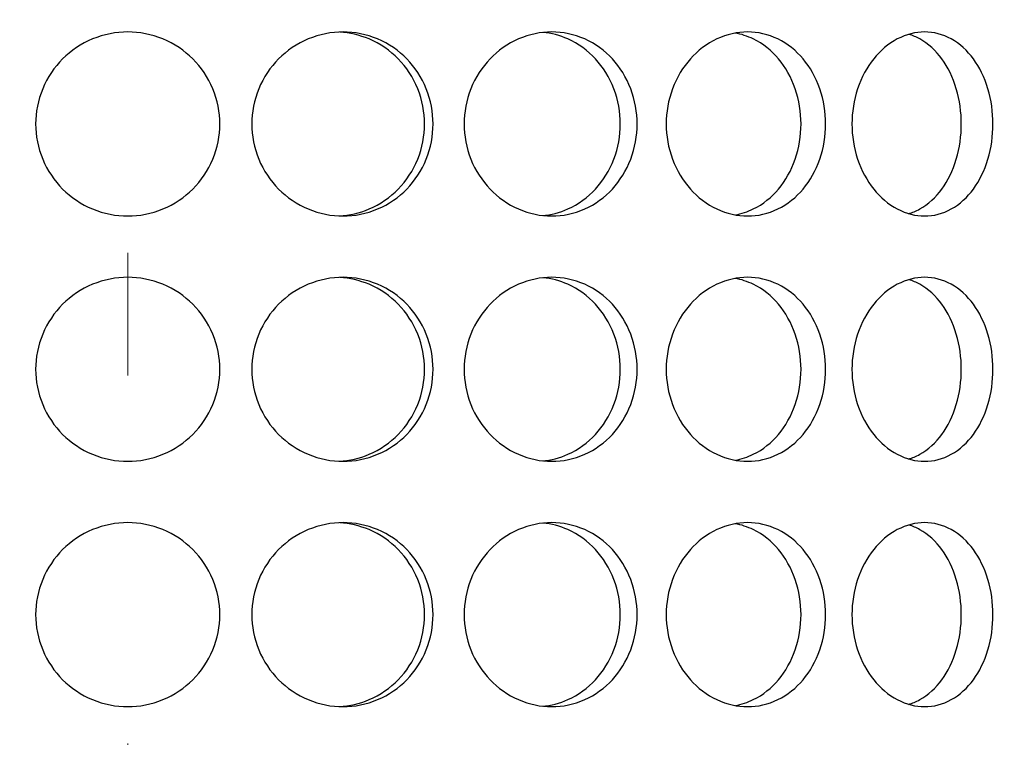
# Model space of a CAD drawing. Header units: millimetres. Extents: x 18 to 610, y -123 to 280.
# Tile 26 of 81: x 149.01 to 153.02, y 115.8 to 118.72. Entities that reach past the tile are written whole.
import ezdxf

# ---------------------------------------------------------------- set-up
doc = ezdxf.new("R2010")
doc.units = ezdxf.units.MM
doc.linetypes.add('CENTER', pattern=[8, 4.5, -1.5, 0.5, -1.5])
doc.linetypes.add('SOLID', pattern=[0])

# ---------------------------------------------------------------- blocks, each defined once
blk = doc.blocks.new('BlockOfCenters_4', base_point=(149.4534, 132.9721))
at = {"color": 6, "linetype": 'CENTER', "lineweight": 9}
blk.add_lwpolyline([(149.4534, 179.7721), (149.4534, 86.1721)], dxfattribs=at)
blk = doc.blocks.new('BlockOfViews_6')
at = {"linetype": 'SOLID', "lineweight": 30, "extrusion": (0, 0, -1)}
blk.add_circle((-149.4534, 132.9721, -114.25), 39, dxfattribs=at)
at = {"linetype": 'SOLID', "lineweight": 30}
blk.add_circle((149.4534, 132.9721, 111.75), 36.115, dxfattribs=at)
at = {"linetype": 'SOLID', "lineweight": 9, "extrusion": (0, 0, -1)}
blk.add_arc((-149.4534, 132.9721, -111.75), 37.59, 265, 175, dxfattribs=at)
at = {"linetype": 'SOLID', "lineweight": 30, "extrusion": (0, 0, -1)}
blk.add_arc((-149.4534, 132.9721, -69.235), 27.1, 119.86988, 60.13012, dxfattribs=at)
at = {"linetype": 'SOLID', "lineweight": 30}
for points, knots in [([(149.8284, 118.2971, 53.036), (149.8284, 118.25, 53.036), (149.819, 118.1998, 53.0368), (149.7807, 118.1074, 53.0394), (149.7519, 118.0652, 53.0413), (149.6853, 117.9987, 53.0448), (149.6432, 117.9698, 53.0466), (149.5508, 117.9315, 53.0493), (149.5005, 117.9221, 53.05), (149.4063, 117.9221, 53.05), (149.3561, 117.9315, 53.0493), (149.2637, 117.9698, 53.0466), (149.2216, 117.9987, 53.0448), (149.155, 118.0652, 53.0413), (149.1261, 118.1074, 53.0394), (149.0879, 118.1998, 53.0368), (149.0784, 118.25, 53.036), (149.0784, 118.3442, 53.036), (149.0879, 118.3945, 53.0368), (149.1261, 118.4868, 53.0394), (149.155, 118.529, 53.0413), (149.2216, 118.5956, 53.0448), (149.2637, 118.6244, 53.0466), (149.3561, 118.6627, 53.0493), (149.4063, 118.6721, 53.05), (149.5005, 118.6721, 53.05), (149.5508, 118.6627, 53.0493), (149.6432, 118.6244, 53.0466), (149.6853, 118.5956, 53.0448), (149.7519, 118.529, 53.0413), (149.7807, 118.4868, 53.0394), (149.819, 118.3945, 53.0368), (149.8284, 118.3442, 53.036), (149.8284, 118.2971, 53.036)], [0, 0, 0, 0, 0.141313, 0.141313, 0.282627, 0.282627, 0.42394, 0.42394, 0.565253, 0.565253, 0.706567, 0.706567, 0.84788, 0.84788, 0.989193, 0.989193, 1.130507, 1.130507, 1.27182, 1.27182, 1.413133, 1.413133, 1.554447, 1.554447, 1.69576, 1.69576, 1.837073, 1.837073, 1.978386, 1.978386, 2.1197, 2.1197, 2.261013, 2.261013, 2.261013, 2.261013]), ([(150.6972, 118.2971, 52.8944), (150.6972, 118.25, 52.8944), (150.6881, 118.1998, 52.8968), (150.6509, 118.1074, 52.906), (150.6228, 118.0652, 52.9129), (150.5578, 117.9987, 52.9279), (150.5166, 117.9698, 52.937), (150.4261, 117.9315, 52.9557), (150.3768, 117.9221, 52.9651), (150.284, 117.9221, 52.9814), (150.2344, 117.9315, 52.9895), (150.1429, 117.9698, 53.0029), (150.1011, 117.9987, 53.0084), (150.0349, 118.0652, 53.0165), (150.0062, 118.1074, 53.0197), (149.968, 118.1998, 53.0237), (149.9586, 118.25, 53.0247), (149.9586, 118.3442, 53.0247), (149.968, 118.3945, 53.0237), (150.0062, 118.4868, 53.0197), (150.0349, 118.529, 53.0165), (150.1011, 118.5956, 53.0084), (150.1429, 118.6244, 53.0029), (150.2344, 118.6627, 52.9895), (150.284, 118.6721, 52.9814), (150.3768, 118.6721, 52.9651), (150.4261, 118.6627, 52.9557), (150.5166, 118.6244, 52.937), (150.5578, 118.5956, 52.9279), (150.6228, 118.529, 52.9129), (150.6509, 118.4868, 52.906), (150.6881, 118.3945, 52.8968), (150.6972, 118.3442, 52.8944), (150.6972, 118.2971, 52.8944)], [0, 0, 0, 0, 0.141313, 0.141313, 0.282627, 0.282627, 0.42394, 0.42394, 0.565253, 0.565253, 0.706567, 0.706567, 0.84788, 0.84788, 0.989193, 0.989193, 1.130507, 1.130507, 1.27182, 1.27182, 1.413133, 1.413133, 1.554447, 1.554447, 1.69576, 1.69576, 1.837073, 1.837073, 1.978386, 1.978386, 2.1197, 2.1197, 2.261013, 2.261013, 2.261013, 2.261013]), ([(150.6624, 118.2971, 52.6969), (150.6624, 118.3442, 52.6969), (150.6533, 118.3945, 52.6993), (150.6161, 118.4868, 52.7086), (150.588, 118.529, 52.7155), (150.5231, 118.5956, 52.7307), (150.4819, 118.6244, 52.7399), (150.3984, 118.6597, 52.7572), (150.3573, 118.6691, 52.7652), (150.3174, 118.6715, 52.7724)], [0, 0, 0, 0, 0.1413181, 0.1413181, 0.2826362, 0.2826362, 0.4239542, 0.4239542, 0.5433165, 0.5433165, 0.5433165, 0.5433165]), ([(151.5283, 118.2971, 52.6041), (151.5283, 118.25, 52.6041), (151.5197, 118.1998, 52.608), (151.4846, 118.1074, 52.6235), (151.4581, 118.0652, 52.6352), (151.3968, 117.9987, 52.6612), (151.3578, 117.9698, 52.6774), (151.2719, 117.9315, 52.7115), (151.2249, 117.9221, 52.7293), (151.1364, 117.9221, 52.7615), (151.0889, 117.9315, 52.778), (151.0012, 117.9698, 52.8072), (150.961, 117.9987, 52.8198), (150.8972, 118.0652, 52.8393), (150.8695, 118.1074, 52.8474), (150.8326, 118.1998, 52.8581), (150.8235, 118.25, 52.8606), (150.8235, 118.3442, 52.8606), (150.8326, 118.3945, 52.8581), (150.8695, 118.4868, 52.8474), (150.8972, 118.529, 52.8393), (150.961, 118.5956, 52.8198), (151.0012, 118.6244, 52.8072), (151.0889, 118.6627, 52.778), (151.1364, 118.6721, 52.7615), (151.2249, 118.6721, 52.7293), (151.2719, 118.6627, 52.7115), (151.3578, 118.6244, 52.6774), (151.3968, 118.5956, 52.6612), (151.4581, 118.529, 52.6352), (151.4846, 118.4868, 52.6235), (151.5197, 118.3945, 52.608), (151.5283, 118.3442, 52.6041), (151.5283, 118.2971, 52.6041)], [0, 0, 0, 0, 0.141313, 0.141313, 0.282627, 0.282627, 0.42394, 0.42394, 0.565253, 0.565253, 0.706567, 0.706567, 0.84788, 0.84788, 0.989193, 0.989193, 1.130507, 1.130507, 1.27182, 1.27182, 1.413133, 1.413133, 1.554447, 1.554447, 1.69576, 1.69576, 1.837073, 1.837073, 1.978386, 1.978386, 2.1197, 2.1197, 2.261013, 2.261013, 2.261013, 2.261013]), ([(151.4597, 118.2971, 52.4156), (151.4597, 118.3442, 52.4156), (151.4511, 118.3945, 52.4195), (151.416, 118.4868, 52.4352), (151.3896, 118.529, 52.4469), (151.3283, 118.5956, 52.4731), (151.2893, 118.6244, 52.4893), (151.2138, 118.6581, 52.5194), (151.1789, 118.6672, 52.5328), (151.1446, 118.6705, 52.5456)], [0, 0, 0, 0, 0.1413181, 0.1413181, 0.2826362, 0.2826362, 0.4239542, 0.4239542, 0.5312291, 0.5312291, 0.5312291, 0.5312291]), ([(151.6467, 118.2971, 52.5488), (151.6467, 118.3442, 52.5488), (151.6552, 118.3945, 52.5448), (151.6897, 118.4868, 52.5279), (151.7156, 118.529, 52.5151), (151.775, 118.5956, 52.4848), (151.8125, 118.6244, 52.4654), (151.8938, 118.6627, 52.4215), (151.9376, 118.6721, 52.397), (152.0192, 118.6721, 52.3499), (152.0624, 118.6627, 52.3241), (152.1411, 118.6244, 52.2757), (152.1766, 118.5956, 52.253), (152.2325, 118.529, 52.2166), (152.2566, 118.4868, 52.2006), (152.2884, 118.3945, 52.1792), (152.2962, 118.3442, 52.1738), (152.2962, 118.25, 52.1738), (152.2884, 118.1998, 52.1792), (152.2566, 118.1074, 52.2006), (152.2325, 118.0652, 52.2166), (152.1766, 117.9987, 52.253), (152.1411, 117.9698, 52.2757), (152.0624, 117.9315, 52.3241), (152.0192, 117.9221, 52.3499), (151.9376, 117.9221, 52.397), (151.8938, 117.9315, 52.4215), (151.8125, 117.9698, 52.4654), (151.775, 117.9987, 52.4848), (151.7156, 118.0652, 52.5151), (151.6897, 118.1074, 52.5279), (151.6552, 118.1998, 52.5448), (151.6467, 118.25, 52.5488), (151.6467, 118.2971, 52.5488)], [0, 0, 0, 0, 0.141313, 0.141313, 0.282627, 0.282627, 0.42394, 0.42394, 0.565253, 0.565253, 0.706567, 0.706567, 0.84788, 0.84788, 0.989193, 0.989193, 1.130507, 1.130507, 1.27182, 1.27182, 1.413133, 1.413133, 1.554447, 1.554447, 1.69576, 1.69576, 1.837073, 1.837073, 1.978386, 1.978386, 2.1197, 2.1197, 2.261013, 2.261013, 2.261013, 2.261013]), ([(151.9288, 117.9267, 52.1707), (151.9536, 117.9312, 52.156), (151.9783, 117.9393, 52.1411), (152.041, 117.9698, 52.1023), (152.0765, 117.9987, 52.0796), (152.1324, 118.0652, 52.0431), (152.1564, 118.1074, 52.027), (152.1882, 118.1998, 52.0055), (152.1959, 118.25, 52.0001), (152.1959, 118.3442, 52.0001), (152.1882, 118.3945, 52.0055), (152.1564, 118.4868, 52.027), (152.1324, 118.529, 52.0431), (152.0765, 118.5956, 52.0796), (152.041, 118.6244, 52.1023), (151.9778, 118.6552, 52.1413), (151.9526, 118.6633, 52.1566), (151.9273, 118.6678, 52.1716)], [0.622529, 0.622529, 0.622529, 0.622529, 0.70659, 0.70659, 0.847908, 0.847908, 0.989226, 0.989226, 1.130544, 1.130544, 1.271862, 1.271862, 1.41318, 1.41318, 1.554498, 1.554498, 1.640204, 1.640204, 1.640204, 1.640204]), ([(152.9778, 118.2971, 51.6168), (152.9778, 118.25, 51.6168), (152.9711, 118.1998, 51.6234), (152.9435, 118.1074, 51.65), (152.9225, 118.0652, 51.67), (152.8738, 117.9987, 51.7155), (152.8427, 117.9698, 51.744), (152.7736, 117.9315, 51.8054), (152.7356, 117.9221, 51.8382), (152.6634, 117.9221, 51.8988), (152.6245, 117.9315, 51.9305), (152.552, 117.9698, 51.9879), (152.5185, 117.9987, 52.0136), (152.4653, 118.0652, 52.0537), (152.442, 118.1074, 52.0708), (152.411, 118.1998, 52.0934), (152.4033, 118.25, 52.0989), (152.4033, 118.3442, 52.0989), (152.411, 118.3945, 52.0934), (152.442, 118.4868, 52.0708), (152.4653, 118.529, 52.0537), (152.5185, 118.5956, 52.0136), (152.552, 118.6244, 51.9879), (152.6245, 118.6627, 51.9305), (152.6634, 118.6721, 51.8988), (152.7356, 118.6721, 51.8382), (152.7736, 118.6627, 51.8054), (152.8427, 118.6244, 51.744), (152.8738, 118.5956, 51.7155), (152.9225, 118.529, 51.67), (152.9435, 118.4868, 51.65), (152.9711, 118.3945, 51.6234), (152.9778, 118.3442, 51.6168), (152.9778, 118.2971, 51.6168)], [0, 0, 0, 0, 0.141313, 0.141313, 0.282627, 0.282627, 0.42394, 0.42394, 0.565253, 0.565253, 0.706567, 0.706567, 0.84788, 0.84788, 0.989193, 0.989193, 1.130507, 1.130507, 1.27182, 1.27182, 1.413133, 1.413133, 1.554447, 1.554447, 1.69576, 1.69576, 1.837073, 1.837073, 1.978386, 1.978386, 2.1197, 2.1197, 2.261013, 2.261013, 2.261013, 2.261013]), ([(152.8489, 118.2971, 51.4631), (152.8489, 118.3442, 51.4631), (152.8422, 118.3945, 51.4698), (152.8146, 118.4868, 51.4965), (152.7938, 118.529, 51.5165), (152.7451, 118.5956, 51.5621), (152.7141, 118.6244, 51.5907), (152.6654, 118.6514, 51.6341), (152.6506, 118.6577, 51.6471), (152.6356, 118.6624, 51.6601)], [0, 0, 0, 0, 0.1413181, 0.1413181, 0.2826362, 0.2826362, 0.4239542, 0.4239542, 0.4820884, 0.4820884, 0.4820884, 0.4820884]), ([(150.3158, 117.9227, 52.7727), (150.3561, 117.9249, 52.7654), (150.3979, 117.9343, 52.7573), (150.4819, 117.9698, 52.7399), (150.5231, 117.9987, 52.7307), (150.588, 118.0652, 52.7155), (150.6161, 118.1074, 52.7086), (150.6533, 118.1998, 52.6993), (150.6624, 118.25, 52.6969), (150.6624, 118.2971, 52.6969)], [1.7161075, 1.7161075, 1.7161075, 1.7161075, 1.8371343, 1.8371343, 1.9784523, 1.9784523, 2.1197704, 2.1197704, 2.2610885, 2.2610885, 2.2610885, 2.2610885]), ([(151.1426, 117.9235, 52.5463), (151.1775, 117.9267, 52.5334), (151.2131, 117.9359, 52.5196), (151.2893, 117.9698, 52.4893), (151.3283, 117.9987, 52.4731), (151.3896, 118.0652, 52.4469), (151.416, 118.1074, 52.4352), (151.4511, 118.1998, 52.4195), (151.4597, 118.25, 52.4156), (151.4597, 118.2971, 52.4156)], [1.7277335, 1.7277335, 1.7277335, 1.7277335, 1.8371343, 1.8371343, 1.9784523, 1.9784523, 2.1197704, 2.1197704, 2.2610885, 2.2610885, 2.2610885, 2.2610885]), ([(152.6339, 117.9314, 51.6616), (152.6495, 117.936, 51.648), (152.6648, 117.9425, 51.6345), (152.7141, 117.9698, 51.5907), (152.7451, 117.9987, 51.5621), (152.7938, 118.0652, 51.5165), (152.8146, 118.1074, 51.4965), (152.8422, 118.1998, 51.4698), (152.8489, 118.25, 51.4631), (152.8489, 118.2971, 51.4631)], [1.77681, 1.77681, 1.77681, 1.77681, 1.8371343, 1.8371343, 1.9784523, 1.9784523, 2.1197704, 2.1197704, 2.2610885, 2.2610885, 2.2610885, 2.2610885]), ([(149.8284, 117.2971, 53.036), (149.8284, 117.25, 53.036), (149.819, 117.1998, 53.0368), (149.7807, 117.1074, 53.0394), (149.7519, 117.0652, 53.0413), (149.6853, 116.9987, 53.0448), (149.6432, 116.9698, 53.0466), (149.5508, 116.9315, 53.0493), (149.5005, 116.9221, 53.05), (149.4063, 116.9221, 53.05), (149.3561, 116.9315, 53.0493), (149.2637, 116.9698, 53.0466), (149.2216, 116.9987, 53.0448), (149.155, 117.0652, 53.0413), (149.1261, 117.1074, 53.0394), (149.0879, 117.1998, 53.0368), (149.0784, 117.25, 53.036), (149.0784, 117.3442, 53.036), (149.0879, 117.3945, 53.0368), (149.1261, 117.4868, 53.0394), (149.155, 117.529, 53.0413), (149.2216, 117.5956, 53.0448), (149.2637, 117.6244, 53.0466), (149.3561, 117.6627, 53.0493), (149.4063, 117.6721, 53.05), (149.5005, 117.6721, 53.05), (149.5508, 117.6627, 53.0493), (149.6432, 117.6244, 53.0466), (149.6853, 117.5956, 53.0448), (149.7519, 117.529, 53.0413), (149.7807, 117.4868, 53.0394), (149.819, 117.3945, 53.0368), (149.8284, 117.3442, 53.036), (149.8284, 117.2971, 53.036)], [0, 0, 0, 0, 0.141313, 0.141313, 0.282627, 0.282627, 0.42394, 0.42394, 0.565253, 0.565253, 0.706567, 0.706567, 0.84788, 0.84788, 0.989193, 0.989193, 1.130507, 1.130507, 1.27182, 1.27182, 1.413133, 1.413133, 1.554447, 1.554447, 1.69576, 1.69576, 1.837073, 1.837073, 1.978386, 1.978386, 2.1197, 2.1197, 2.261013, 2.261013, 2.261013, 2.261013]), ([(150.6972, 117.2971, 52.8944), (150.6972, 117.25, 52.8944), (150.6881, 117.1998, 52.8968), (150.6509, 117.1074, 52.906), (150.6228, 117.0652, 52.9129), (150.5578, 116.9987, 52.9279), (150.5166, 116.9698, 52.937), (150.4261, 116.9315, 52.9557), (150.3768, 116.9221, 52.9651), (150.284, 116.9221, 52.9814), (150.2344, 116.9315, 52.9895), (150.1429, 116.9698, 53.0029), (150.1011, 116.9987, 53.0084), (150.0349, 117.0652, 53.0165), (150.0062, 117.1074, 53.0197), (149.968, 117.1998, 53.0237), (149.9586, 117.25, 53.0247), (149.9586, 117.3442, 53.0247), (149.968, 117.3945, 53.0237), (150.0062, 117.4868, 53.0197), (150.0349, 117.529, 53.0165), (150.1011, 117.5956, 53.0084), (150.1429, 117.6244, 53.0029), (150.2344, 117.6627, 52.9895), (150.284, 117.6721, 52.9814), (150.3768, 117.6721, 52.9651), (150.4261, 117.6627, 52.9557), (150.5166, 117.6244, 52.937), (150.5578, 117.5956, 52.9279), (150.6228, 117.529, 52.9129), (150.6509, 117.4868, 52.906), (150.6881, 117.3945, 52.8968), (150.6972, 117.3442, 52.8944), (150.6972, 117.2971, 52.8944)], [0, 0, 0, 0, 0.141313, 0.141313, 0.282627, 0.282627, 0.42394, 0.42394, 0.565253, 0.565253, 0.706567, 0.706567, 0.84788, 0.84788, 0.989193, 0.989193, 1.130507, 1.130507, 1.27182, 1.27182, 1.413133, 1.413133, 1.554447, 1.554447, 1.69576, 1.69576, 1.837073, 1.837073, 1.978386, 1.978386, 2.1197, 2.1197, 2.261013, 2.261013, 2.261013, 2.261013]), ([(150.6624, 117.2971, 52.6969), (150.6624, 117.3442, 52.6969), (150.6533, 117.3945, 52.6993), (150.6161, 117.4868, 52.7086), (150.588, 117.529, 52.7155), (150.5231, 117.5956, 52.7307), (150.4819, 117.6244, 52.7399), (150.3984, 117.6597, 52.7572), (150.3573, 117.6691, 52.7652), (150.3174, 117.6715, 52.7724)], [0, 0, 0, 0, 0.1413181, 0.1413181, 0.2826362, 0.2826362, 0.4239542, 0.4239542, 0.5433165, 0.5433165, 0.5433165, 0.5433165]), ([(151.5283, 117.2971, 52.6041), (151.5283, 117.25, 52.6041), (151.5197, 117.1998, 52.608), (151.4846, 117.1074, 52.6235), (151.4581, 117.0652, 52.6352), (151.3968, 116.9987, 52.6612), (151.3578, 116.9698, 52.6774), (151.2719, 116.9315, 52.7115), (151.2249, 116.9221, 52.7293), (151.1364, 116.9221, 52.7615), (151.0889, 116.9315, 52.778), (151.0012, 116.9698, 52.8072), (150.961, 116.9987, 52.8198), (150.8972, 117.0652, 52.8393), (150.8695, 117.1074, 52.8474), (150.8326, 117.1998, 52.8581), (150.8235, 117.25, 52.8606), (150.8235, 117.3442, 52.8606), (150.8326, 117.3945, 52.8581), (150.8695, 117.4868, 52.8474), (150.8972, 117.529, 52.8393), (150.961, 117.5956, 52.8198), (151.0012, 117.6244, 52.8072), (151.0889, 117.6627, 52.778), (151.1364, 117.6721, 52.7615), (151.2249, 117.6721, 52.7293), (151.2719, 117.6627, 52.7115), (151.3578, 117.6244, 52.6774), (151.3968, 117.5956, 52.6612), (151.4581, 117.529, 52.6352), (151.4846, 117.4868, 52.6235), (151.5197, 117.3945, 52.608), (151.5283, 117.3442, 52.6041), (151.5283, 117.2971, 52.6041)], [0, 0, 0, 0, 0.141313, 0.141313, 0.282627, 0.282627, 0.42394, 0.42394, 0.565253, 0.565253, 0.706567, 0.706567, 0.84788, 0.84788, 0.989193, 0.989193, 1.130507, 1.130507, 1.27182, 1.27182, 1.413133, 1.413133, 1.554447, 1.554447, 1.69576, 1.69576, 1.837073, 1.837073, 1.978386, 1.978386, 2.1197, 2.1197, 2.261013, 2.261013, 2.261013, 2.261013]), ([(151.4597, 117.2971, 52.4156), (151.4597, 117.3442, 52.4156), (151.4511, 117.3945, 52.4195), (151.416, 117.4868, 52.4352), (151.3896, 117.529, 52.4469), (151.3283, 117.5956, 52.4731), (151.2893, 117.6244, 52.4893), (151.2138, 117.6581, 52.5194), (151.1789, 117.6672, 52.5328), (151.1446, 117.6705, 52.5456)], [0, 0, 0, 0, 0.1413181, 0.1413181, 0.2826362, 0.2826362, 0.4239542, 0.4239542, 0.5312291, 0.5312291, 0.5312291, 0.5312291]), ([(151.6467, 117.2971, 52.5488), (151.6467, 117.3442, 52.5488), (151.6552, 117.3945, 52.5448), (151.6897, 117.4868, 52.5279), (151.7156, 117.529, 52.5151), (151.775, 117.5956, 52.4848), (151.8125, 117.6244, 52.4654), (151.8938, 117.6627, 52.4215), (151.9376, 117.6721, 52.397), (152.0192, 117.6721, 52.3499), (152.0624, 117.6627, 52.3241), (152.1411, 117.6244, 52.2757), (152.1766, 117.5956, 52.253), (152.2325, 117.529, 52.2166), (152.2566, 117.4868, 52.2006), (152.2884, 117.3945, 52.1792), (152.2962, 117.3442, 52.1738), (152.2962, 117.25, 52.1738), (152.2884, 117.1998, 52.1792), (152.2566, 117.1074, 52.2006), (152.2325, 117.0652, 52.2166), (152.1766, 116.9987, 52.253), (152.1411, 116.9698, 52.2757), (152.0624, 116.9315, 52.3241), (152.0192, 116.9221, 52.3499), (151.9376, 116.9221, 52.397), (151.8938, 116.9315, 52.4215), (151.8125, 116.9698, 52.4654), (151.775, 116.9987, 52.4848), (151.7156, 117.0652, 52.5151), (151.6897, 117.1074, 52.5279), (151.6552, 117.1998, 52.5448), (151.6467, 117.25, 52.5488), (151.6467, 117.2971, 52.5488)], [0, 0, 0, 0, 0.141313, 0.141313, 0.282627, 0.282627, 0.42394, 0.42394, 0.565253, 0.565253, 0.706567, 0.706567, 0.84788, 0.84788, 0.989193, 0.989193, 1.130507, 1.130507, 1.27182, 1.27182, 1.413133, 1.413133, 1.554447, 1.554447, 1.69576, 1.69576, 1.837073, 1.837073, 1.978386, 1.978386, 2.1197, 2.1197, 2.261013, 2.261013, 2.261013, 2.261013]), ([(151.9288, 116.9267, 52.1707), (151.9536, 116.9312, 52.156), (151.9783, 116.9393, 52.1411), (152.041, 116.9698, 52.1023), (152.0765, 116.9987, 52.0796), (152.1324, 117.0652, 52.0431), (152.1564, 117.1074, 52.027), (152.1882, 117.1998, 52.0055), (152.1959, 117.25, 52.0001), (152.1959, 117.3442, 52.0001), (152.1882, 117.3945, 52.0055), (152.1564, 117.4868, 52.027), (152.1324, 117.529, 52.0431), (152.0765, 117.5956, 52.0796), (152.041, 117.6244, 52.1023), (151.9778, 117.6552, 52.1413), (151.9526, 117.6633, 52.1566), (151.9273, 117.6678, 52.1716)], [0.622529, 0.622529, 0.622529, 0.622529, 0.70659, 0.70659, 0.847908, 0.847908, 0.989226, 0.989226, 1.130544, 1.130544, 1.271862, 1.271862, 1.41318, 1.41318, 1.554498, 1.554498, 1.640204, 1.640204, 1.640204, 1.640204]), ([(152.9778, 117.2971, 51.6168), (152.9778, 117.25, 51.6168), (152.9711, 117.1998, 51.6234), (152.9435, 117.1074, 51.65), (152.9225, 117.0652, 51.67), (152.8738, 116.9987, 51.7155), (152.8427, 116.9698, 51.744), (152.7736, 116.9315, 51.8054), (152.7356, 116.9221, 51.8382), (152.6634, 116.9221, 51.8988), (152.6245, 116.9315, 51.9305), (152.552, 116.9698, 51.9879), (152.5185, 116.9987, 52.0136), (152.4653, 117.0652, 52.0537), (152.442, 117.1074, 52.0708), (152.411, 117.1998, 52.0934), (152.4033, 117.25, 52.0989), (152.4033, 117.3442, 52.0989), (152.411, 117.3945, 52.0934), (152.442, 117.4868, 52.0708), (152.4653, 117.529, 52.0537), (152.5185, 117.5956, 52.0136), (152.552, 117.6244, 51.9879), (152.6245, 117.6627, 51.9305), (152.6634, 117.6721, 51.8988), (152.7356, 117.6721, 51.8382), (152.7736, 117.6627, 51.8054), (152.8427, 117.6244, 51.744), (152.8738, 117.5956, 51.7155), (152.9225, 117.529, 51.67), (152.9435, 117.4868, 51.65), (152.9711, 117.3945, 51.6234), (152.9778, 117.3442, 51.6168), (152.9778, 117.2971, 51.6168)], [0, 0, 0, 0, 0.141313, 0.141313, 0.282627, 0.282627, 0.42394, 0.42394, 0.565253, 0.565253, 0.706567, 0.706567, 0.84788, 0.84788, 0.989193, 0.989193, 1.130507, 1.130507, 1.27182, 1.27182, 1.413133, 1.413133, 1.554447, 1.554447, 1.69576, 1.69576, 1.837073, 1.837073, 1.978386, 1.978386, 2.1197, 2.1197, 2.261013, 2.261013, 2.261013, 2.261013]), ([(152.8489, 117.2971, 51.4631), (152.8489, 117.3442, 51.4631), (152.8422, 117.3945, 51.4698), (152.8146, 117.4868, 51.4965), (152.7938, 117.529, 51.5165), (152.7451, 117.5956, 51.5621), (152.7141, 117.6244, 51.5907), (152.6654, 117.6514, 51.6341), (152.6506, 117.6577, 51.6471), (152.6356, 117.6624, 51.6601)], [0, 0, 0, 0, 0.1413181, 0.1413181, 0.2826362, 0.2826362, 0.4239542, 0.4239542, 0.4820884, 0.4820884, 0.4820884, 0.4820884]), ([(150.3158, 116.9227, 52.7727), (150.3561, 116.9249, 52.7654), (150.3979, 116.9343, 52.7573), (150.4819, 116.9698, 52.7399), (150.5231, 116.9987, 52.7307), (150.588, 117.0652, 52.7155), (150.6161, 117.1074, 52.7086), (150.6533, 117.1998, 52.6993), (150.6624, 117.25, 52.6969), (150.6624, 117.2971, 52.6969)], [1.7161075, 1.7161075, 1.7161075, 1.7161075, 1.8371343, 1.8371343, 1.9784523, 1.9784523, 2.1197704, 2.1197704, 2.2610885, 2.2610885, 2.2610885, 2.2610885]), ([(151.1426, 116.9235, 52.5463), (151.1775, 116.9267, 52.5334), (151.2131, 116.9359, 52.5196), (151.2893, 116.9698, 52.4893), (151.3283, 116.9987, 52.4731), (151.3896, 117.0652, 52.4469), (151.416, 117.1074, 52.4352), (151.4511, 117.1998, 52.4195), (151.4597, 117.25, 52.4156), (151.4597, 117.2971, 52.4156)], [1.7277335, 1.7277335, 1.7277335, 1.7277335, 1.8371343, 1.8371343, 1.9784523, 1.9784523, 2.1197704, 2.1197704, 2.2610885, 2.2610885, 2.2610885, 2.2610885]), ([(152.6339, 116.9314, 51.6616), (152.6495, 116.936, 51.648), (152.6648, 116.9425, 51.6345), (152.7141, 116.9698, 51.5907), (152.7451, 116.9987, 51.5621), (152.7938, 117.0652, 51.5165), (152.8146, 117.1074, 51.4965), (152.8422, 117.1998, 51.4698), (152.8489, 117.25, 51.4631), (152.8489, 117.2971, 51.4631)], [1.77681, 1.77681, 1.77681, 1.77681, 1.8371343, 1.8371343, 1.9784523, 1.9784523, 2.1197704, 2.1197704, 2.2610885, 2.2610885, 2.2610885, 2.2610885]), ([(149.8284, 116.2971, 53.036), (149.8284, 116.25, 53.036), (149.819, 116.1998, 53.0368), (149.7807, 116.1074, 53.0394), (149.7519, 116.0652, 53.0413), (149.6853, 115.9987, 53.0448), (149.6432, 115.9698, 53.0466), (149.5508, 115.9315, 53.0493), (149.5005, 115.9221, 53.05), (149.4063, 115.9221, 53.05), (149.3561, 115.9315, 53.0493), (149.2637, 115.9698, 53.0466), (149.2216, 115.9987, 53.0448), (149.155, 116.0652, 53.0413), (149.1261, 116.1074, 53.0394), (149.0879, 116.1998, 53.0368), (149.0784, 116.25, 53.036), (149.0784, 116.3442, 53.036), (149.0879, 116.3945, 53.0368), (149.1261, 116.4868, 53.0394), (149.155, 116.529, 53.0413), (149.2216, 116.5956, 53.0448), (149.2637, 116.6244, 53.0466), (149.3561, 116.6627, 53.0493), (149.4063, 116.6721, 53.05), (149.5005, 116.6721, 53.05), (149.5508, 116.6627, 53.0493), (149.6432, 116.6244, 53.0466), (149.6853, 116.5956, 53.0448), (149.7519, 116.529, 53.0413), (149.7807, 116.4868, 53.0394), (149.819, 116.3945, 53.0368), (149.8284, 116.3442, 53.036), (149.8284, 116.2971, 53.036)], [0, 0, 0, 0, 0.141313, 0.141313, 0.282627, 0.282627, 0.42394, 0.42394, 0.565253, 0.565253, 0.706567, 0.706567, 0.84788, 0.84788, 0.989193, 0.989193, 1.130507, 1.130507, 1.27182, 1.27182, 1.413133, 1.413133, 1.554447, 1.554447, 1.69576, 1.69576, 1.837073, 1.837073, 1.978386, 1.978386, 2.1197, 2.1197, 2.261013, 2.261013, 2.261013, 2.261013]), ([(150.6972, 116.2971, 52.8944), (150.6972, 116.25, 52.8944), (150.6881, 116.1998, 52.8968), (150.6509, 116.1074, 52.906), (150.6228, 116.0652, 52.9129), (150.5578, 115.9987, 52.9279), (150.5166, 115.9698, 52.937), (150.4261, 115.9315, 52.9557), (150.3768, 115.9221, 52.9651), (150.284, 115.9221, 52.9814), (150.2344, 115.9315, 52.9895), (150.1429, 115.9698, 53.0029), (150.1011, 115.9987, 53.0084), (150.0349, 116.0652, 53.0165), (150.0062, 116.1074, 53.0197), (149.968, 116.1998, 53.0237), (149.9586, 116.25, 53.0247), (149.9586, 116.3442, 53.0247), (149.968, 116.3945, 53.0237), (150.0062, 116.4868, 53.0197), (150.0349, 116.529, 53.0165), (150.1011, 116.5956, 53.0084), (150.1429, 116.6244, 53.0029), (150.2344, 116.6627, 52.9895), (150.284, 116.6721, 52.9814), (150.3768, 116.6721, 52.9651), (150.4261, 116.6627, 52.9557), (150.5166, 116.6244, 52.937), (150.5578, 116.5956, 52.9279), (150.6228, 116.529, 52.9129), (150.6509, 116.4868, 52.906), (150.6881, 116.3945, 52.8968), (150.6972, 116.3442, 52.8944), (150.6972, 116.2971, 52.8944)], [0, 0, 0, 0, 0.141313, 0.141313, 0.282627, 0.282627, 0.42394, 0.42394, 0.565253, 0.565253, 0.706567, 0.706567, 0.84788, 0.84788, 0.989193, 0.989193, 1.130507, 1.130507, 1.27182, 1.27182, 1.413133, 1.413133, 1.554447, 1.554447, 1.69576, 1.69576, 1.837073, 1.837073, 1.978386, 1.978386, 2.1197, 2.1197, 2.261013, 2.261013, 2.261013, 2.261013]), ([(150.6624, 116.2971, 52.6969), (150.6624, 116.3442, 52.6969), (150.6533, 116.3945, 52.6993), (150.6161, 116.4868, 52.7086), (150.588, 116.529, 52.7155), (150.5231, 116.5956, 52.7307), (150.4819, 116.6244, 52.7399), (150.3984, 116.6597, 52.7572), (150.3573, 116.6691, 52.7652), (150.3174, 116.6715, 52.7724)], [0, 0, 0, 0, 0.1413181, 0.1413181, 0.2826362, 0.2826362, 0.4239542, 0.4239542, 0.5433165, 0.5433165, 0.5433165, 0.5433165]), ([(151.5283, 116.2971, 52.6041), (151.5283, 116.25, 52.6041), (151.5197, 116.1998, 52.608), (151.4846, 116.1074, 52.6235), (151.4581, 116.0652, 52.6352), (151.3968, 115.9987, 52.6612), (151.3578, 115.9698, 52.6774), (151.2719, 115.9315, 52.7115), (151.2249, 115.9221, 52.7293), (151.1364, 115.9221, 52.7615), (151.0889, 115.9315, 52.778), (151.0012, 115.9698, 52.8072), (150.961, 115.9987, 52.8198), (150.8972, 116.0652, 52.8393), (150.8695, 116.1074, 52.8474), (150.8326, 116.1998, 52.8581), (150.8235, 116.25, 52.8606), (150.8235, 116.3442, 52.8606), (150.8326, 116.3945, 52.8581), (150.8695, 116.4868, 52.8474), (150.8972, 116.529, 52.8393), (150.961, 116.5956, 52.8198), (151.0012, 116.6244, 52.8072), (151.0889, 116.6627, 52.778), (151.1364, 116.6721, 52.7615), (151.2249, 116.6721, 52.7293), (151.2719, 116.6627, 52.7115), (151.3578, 116.6244, 52.6774), (151.3968, 116.5956, 52.6612), (151.4581, 116.529, 52.6352), (151.4846, 116.4868, 52.6235), (151.5197, 116.3945, 52.608), (151.5283, 116.3442, 52.6041), (151.5283, 116.2971, 52.6041)], [0, 0, 0, 0, 0.141313, 0.141313, 0.282627, 0.282627, 0.42394, 0.42394, 0.565253, 0.565253, 0.706567, 0.706567, 0.84788, 0.84788, 0.989193, 0.989193, 1.130507, 1.130507, 1.27182, 1.27182, 1.413133, 1.413133, 1.554447, 1.554447, 1.69576, 1.69576, 1.837073, 1.837073, 1.978386, 1.978386, 2.1197, 2.1197, 2.261013, 2.261013, 2.261013, 2.261013]), ([(151.6467, 116.2971, 52.5488), (151.6467, 116.3442, 52.5488), (151.6552, 116.3945, 52.5448), (151.6897, 116.4868, 52.5279), (151.7156, 116.529, 52.5151), (151.775, 116.5956, 52.4848), (151.8125, 116.6244, 52.4654), (151.8938, 116.6627, 52.4215), (151.9376, 116.6721, 52.397), (152.0192, 116.6721, 52.3499), (152.0624, 116.6627, 52.3241), (152.1411, 116.6244, 52.2757), (152.1766, 116.5956, 52.253), (152.2325, 116.529, 52.2166), (152.2566, 116.4868, 52.2006), (152.2884, 116.3945, 52.1792), (152.2962, 116.3442, 52.1738), (152.2962, 116.25, 52.1738), (152.2884, 116.1998, 52.1792), (152.2566, 116.1074, 52.2006), (152.2325, 116.0652, 52.2166), (152.1766, 115.9987, 52.253), (152.1411, 115.9698, 52.2757), (152.0624, 115.9315, 52.3241), (152.0192, 115.9221, 52.3499), (151.9376, 115.9221, 52.397), (151.8938, 115.9315, 52.4215), (151.8125, 115.9698, 52.4654), (151.775, 115.9987, 52.4848), (151.7156, 116.0652, 52.5151), (151.6897, 116.1074, 52.5279), (151.6552, 116.1998, 52.5448), (151.6467, 116.25, 52.5488), (151.6467, 116.2971, 52.5488)], [0, 0, 0, 0, 0.141313, 0.141313, 0.282627, 0.282627, 0.42394, 0.42394, 0.565253, 0.565253, 0.706567, 0.706567, 0.84788, 0.84788, 0.989193, 0.989193, 1.130507, 1.130507, 1.27182, 1.27182, 1.413133, 1.413133, 1.554447, 1.554447, 1.69576, 1.69576, 1.837073, 1.837073, 1.978386, 1.978386, 2.1197, 2.1197, 2.261013, 2.261013, 2.261013, 2.261013]), ([(152.9778, 116.2971, 51.6168), (152.9778, 116.25, 51.6168), (152.9711, 116.1998, 51.6234), (152.9435, 116.1074, 51.65), (152.9225, 116.0652, 51.67), (152.8738, 115.9987, 51.7155), (152.8427, 115.9698, 51.744), (152.7736, 115.9315, 51.8054), (152.7356, 115.9221, 51.8382), (152.6634, 115.9221, 51.8988), (152.6245, 115.9315, 51.9305), (152.552, 115.9698, 51.9879), (152.5185, 115.9987, 52.0136), (152.4653, 116.0652, 52.0537), (152.442, 116.1074, 52.0708), (152.411, 116.1998, 52.0934), (152.4033, 116.25, 52.0989), (152.4033, 116.3442, 52.0989), (152.411, 116.3945, 52.0934), (152.442, 116.4868, 52.0708), (152.4653, 116.529, 52.0537), (152.5185, 116.5956, 52.0136), (152.552, 116.6244, 51.9879), (152.6245, 116.6627, 51.9305), (152.6634, 116.6721, 51.8988), (152.7356, 116.6721, 51.8382), (152.7736, 116.6627, 51.8054), (152.8427, 116.6244, 51.744), (152.8738, 116.5956, 51.7155), (152.9225, 116.529, 51.67), (152.9435, 116.4868, 51.65), (152.9711, 116.3945, 51.6234), (152.9778, 116.3442, 51.6168), (152.9778, 116.2971, 51.6168)], [0, 0, 0, 0, 0.141313, 0.141313, 0.282627, 0.282627, 0.42394, 0.42394, 0.565253, 0.565253, 0.706567, 0.706567, 0.84788, 0.84788, 0.989193, 0.989193, 1.130507, 1.130507, 1.27182, 1.27182, 1.413133, 1.413133, 1.554447, 1.554447, 1.69576, 1.69576, 1.837073, 1.837073, 1.978386, 1.978386, 2.1197, 2.1197, 2.261013, 2.261013, 2.261013, 2.261013]), ([(151.4597, 116.2971, 52.4156), (151.4597, 116.3442, 52.4156), (151.4511, 116.3945, 52.4195), (151.416, 116.4868, 52.4352), (151.3896, 116.529, 52.4469), (151.3283, 116.5956, 52.4731), (151.2893, 116.6244, 52.4893), (151.2138, 116.6581, 52.5194), (151.1789, 116.6672, 52.5328), (151.1446, 116.6705, 52.5456)], [0, 0, 0, 0, 0.1413181, 0.1413181, 0.2826362, 0.2826362, 0.4239542, 0.4239542, 0.5312291, 0.5312291, 0.5312291, 0.5312291]), ([(151.9288, 115.9267, 52.1707), (151.9536, 115.9312, 52.156), (151.9783, 115.9393, 52.1411), (152.041, 115.9698, 52.1023), (152.0765, 115.9987, 52.0796), (152.1324, 116.0652, 52.0431), (152.1564, 116.1074, 52.027), (152.1882, 116.1998, 52.0055), (152.1959, 116.25, 52.0001), (152.1959, 116.3442, 52.0001), (152.1882, 116.3945, 52.0055), (152.1564, 116.4868, 52.027), (152.1324, 116.529, 52.0431), (152.0765, 116.5956, 52.0796), (152.041, 116.6244, 52.1023), (151.9778, 116.6552, 52.1413), (151.9526, 116.6633, 52.1566), (151.9273, 116.6678, 52.1716)], [0.622529, 0.622529, 0.622529, 0.622529, 0.70659, 0.70659, 0.847908, 0.847908, 0.989226, 0.989226, 1.130544, 1.130544, 1.271862, 1.271862, 1.41318, 1.41318, 1.554498, 1.554498, 1.640204, 1.640204, 1.640204, 1.640204]), ([(152.8489, 116.2971, 51.4631), (152.8489, 116.3442, 51.4631), (152.8422, 116.3945, 51.4698), (152.8146, 116.4868, 51.4965), (152.7938, 116.529, 51.5165), (152.7451, 116.5956, 51.5621), (152.7141, 116.6244, 51.5907), (152.6654, 116.6514, 51.6341), (152.6506, 116.6577, 51.6471), (152.6356, 116.6624, 51.6601)], [0, 0, 0, 0, 0.1413181, 0.1413181, 0.2826362, 0.2826362, 0.4239542, 0.4239542, 0.4820884, 0.4820884, 0.4820884, 0.4820884]), ([(150.3158, 115.9227, 52.7727), (150.3561, 115.9249, 52.7654), (150.3979, 115.9343, 52.7573), (150.4819, 115.9698, 52.7399), (150.5231, 115.9987, 52.7307), (150.588, 116.0652, 52.7155), (150.6161, 116.1074, 52.7086), (150.6533, 116.1998, 52.6993), (150.6624, 116.25, 52.6969), (150.6624, 116.2971, 52.6969)], [1.7161075, 1.7161075, 1.7161075, 1.7161075, 1.8371343, 1.8371343, 1.9784523, 1.9784523, 2.1197704, 2.1197704, 2.2610885, 2.2610885, 2.2610885, 2.2610885]), ([(151.1426, 115.9235, 52.5463), (151.1775, 115.9267, 52.5334), (151.2131, 115.9359, 52.5196), (151.2893, 115.9698, 52.4893), (151.3283, 115.9987, 52.4731), (151.3896, 116.0652, 52.4469), (151.416, 116.1074, 52.4352), (151.4511, 116.1998, 52.4195), (151.4597, 116.25, 52.4156), (151.4597, 116.2971, 52.4156)], [1.7277335, 1.7277335, 1.7277335, 1.7277335, 1.8371343, 1.8371343, 1.9784523, 1.9784523, 2.1197704, 2.1197704, 2.2610885, 2.2610885, 2.2610885, 2.2610885]), ([(152.6339, 115.9314, 51.6616), (152.6495, 115.936, 51.648), (152.6648, 115.9425, 51.6345), (152.7141, 115.9698, 51.5907), (152.7451, 115.9987, 51.5621), (152.7938, 116.0652, 51.5165), (152.8146, 116.1074, 51.4965), (152.8422, 116.1998, 51.4698), (152.8489, 116.25, 51.4631), (152.8489, 116.2971, 51.4631)], [1.77681, 1.77681, 1.77681, 1.77681, 1.8371343, 1.8371343, 1.9784523, 1.9784523, 2.1197704, 2.1197704, 2.2610885, 2.2610885, 2.2610885, 2.2610885])]:
    blk.add_open_spline(points, degree=3, knots=knots, dxfattribs=at)
blk.add_blockref('BlockOfCenters_4', (149.4534, 132.9721))

msp = doc.modelspace()

# ---------------------------------------------------------------- block references
msp.add_blockref('BlockOfViews_6', (0, 0))

doc.saveas('drawing.dxf')
